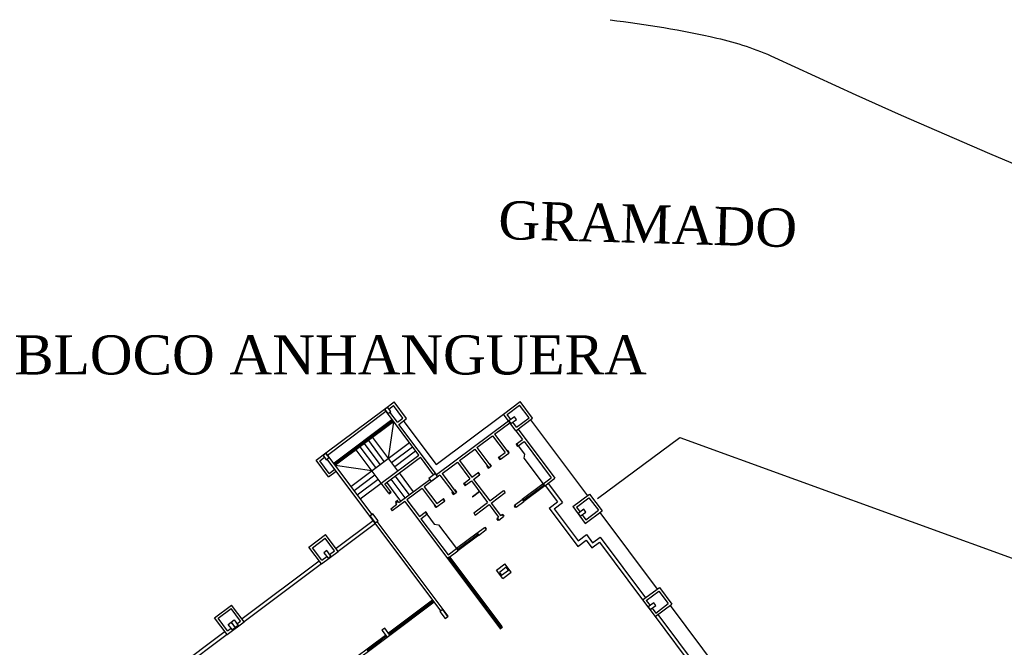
# Model space of a CAD drawing. Header units: millimetres. Extents: x 593 to 1794, y -180 to 570.
# Tile 13 of 71: x 946 to 1003, y 72 to 108. Entities that reach past the tile are written whole.
import ezdxf

# ---------------------------------------------------------------- set-up
doc = ezdxf.new("R2010")
doc.units = ezdxf.units.MM
doc.header["$MEASUREMENT"] = 0
doc.layers.add('Layout - Marco Polo', color=252, linetype='Continuous', lineweight=25)
doc.layers.add('Textos - Marco Polo', color=143, linetype='Continuous', lineweight=25)
doc.styles.add('Dutch801RmBT', font='dutch.ttf')
doc.styles.add('TimesNewRoman', font='times.ttf')

msp = doc.modelspace()

# ---------------------------------------------------------------- linework, layer by layer
at = {"layer": 'Layout - Marco Polo'}
for p, q in [((967.218, 85.883), (967.779, 86.303)), ((967.48, 85.892), (967.748, 86.093)), ((968.288, 85.372), (967.748, 86.093)), ((968.498, 85.342), (967.779, 86.303)), ((974.061, 85.603), (975.022, 86.323)), ((974.271, 85.573), (974.991, 86.113)), ((975.531, 85.392), (974.991, 86.113)), ((975.741, 85.362), (975.022, 86.323)), ((963.856, 83.366), (967.218, 85.883)), ((963.946, 83.246), (967.308, 85.763)), ((969.196, 83.242), (967.218, 85.883)), ((967.405, 85.992), (967.245, 85.872)), ((967.245, 85.872), (967.425, 85.632)), ((967.585, 85.752), (967.405, 85.992)), ((967.425, 85.632), (967.585, 85.752)), ((967.968, 85.133), (967.533, 85.713)), ((970.191, 82.706), (974.061, 85.603)), ((974.78, 84.643), (974.061, 85.603)), ((974.481, 85.293), (974.271, 85.573)), ((974.693, 85.452), (974.373, 85.212)), ((974.813, 85.292), (974.693, 85.452)), ((967.648, 85.268), (964.325, 82.781)), ((967.738, 85.148), (964.415, 82.661)), ((966.579, 84.401), (967.64, 85.195)), ((966.604, 84.367), (967.665, 85.161)), ((967.456, 83.063), (967.758, 85.163)), ((967.648, 85.268), (967.608, 85.238)), ((967.608, 85.238), (967.697, 85.118)), ((967.648, 85.268), (967.668, 85.283)), ((967.648, 85.268), (967.738, 85.148)), ((967.738, 85.148), (967.648, 85.268)), ((967.697, 85.118), (967.738, 85.148)), ((967.738, 85.148), (967.758, 85.163)), ((967.968, 85.133), (968.288, 85.372)), ((968.057, 85.013), (968.498, 85.342)), ((970.215, 82.131), (968.057, 85.013)), ((968.337, 85.182), (970.191, 82.706)), ((970.215, 82.131), (974.346, 85.223)), ((973.555, 84.444), (974.435, 85.103)), ((974.373, 85.212), (974.492, 85.052)), ((974.492, 85.052), (974.813, 85.292)), ((974.81, 84.853), (974.6, 85.133)), ((974.78, 84.643), (975.741, 85.362)), ((974.81, 84.853), (975.531, 85.392)), ((975.621, 85.272), (978.887, 80.909)), ((965.499, 83.592), (966.539, 84.371)), ((965.523, 83.558), (966.564, 84.337)), ((966.547, 84.444), (966.507, 84.414)), ((966.507, 84.414), (966.597, 84.294)), ((966.637, 84.324), (966.547, 84.444)), ((966.597, 84.294), (966.637, 84.324)), ((972.534, 83.68), (973.435, 84.354)), ((973.435, 84.354), (974.154, 83.393)), ((973.555, 84.444), (974.364, 83.363)), ((974.78, 84.643), (975.155, 84.142)), ((974.9, 84.733), (977.013, 81.911)), ((965.294, 81.445), (968.656, 83.962)), ((966.975, 82.704), (966.076, 83.904)), ((967.216, 82.883), (966.317, 84.084)), ((967.995, 82.343), (966.557, 84.264)), ((974.818, 83.891), (974.786, 83.867)), ((974.786, 83.867), (974.876, 83.747)), ((974.818, 83.891), (975.155, 84.142)), ((974.818, 83.891), (974.908, 83.771)), ((974.908, 83.771), (974.818, 83.891)), ((974.876, 83.747), (974.908, 83.771)), ((974.908, 83.771), (975.245, 84.022)), ((974.908, 83.771), (975.268, 83.29)), ((975.245, 84.022), (976.803, 81.941)), ((979.464, 80.748), (984.2, 84.264)), ((984.2, 84.264), (1013.349, 73.663)), ((963.296, 82.947), (963.856, 83.366)), ((963.861, 83.339), (963.701, 83.219)), ((963.701, 83.219), (963.881, 82.979)), ((966.508, 79.824), (963.856, 83.366)), ((964.041, 83.099), (963.861, 83.339)), ((964.398, 82.768), (965.458, 83.562)), ((964.423, 82.734), (965.483, 83.528)), ((965.466, 83.635), (965.426, 83.605)), ((965.426, 83.605), (965.516, 83.485)), ((965.556, 83.515), (965.466, 83.635)), ((965.516, 83.485), (965.556, 83.515)), ((967.034, 81.623), (965.596, 83.545)), ((966.735, 82.524), (965.836, 83.725)), ((967.034, 81.623), (969.196, 83.242)), ((967.635, 82.823), (968.836, 83.722)), ((967.815, 82.583), (969.016, 83.482)), ((971.534, 82.931), (972.414, 83.59)), ((972.414, 83.59), (973.223, 82.509)), ((972.534, 83.68), (973.343, 82.599)), ((973.798, 83.127), (974.154, 83.393)), ((973.888, 83.007), (974.364, 83.363)), ((974.306, 83.507), (974.274, 83.483)), ((974.274, 83.483), (974.364, 83.363)), ((974.396, 83.387), (974.306, 83.507)), ((974.364, 83.363), (974.396, 83.387)), ((975.268, 83.29), (975.237, 83.073)), ((964.015, 81.986), (963.296, 82.947)), ((963.506, 82.917), (963.776, 83.119)), ((964.045, 82.196), (963.506, 82.917)), ((963.881, 82.979), (964.041, 83.099)), ((970.463, 74.29), (963.931, 83.016)), ((964.305, 82.766), (964.325, 82.781)), ((964.365, 82.811), (964.325, 82.781)), ((964.325, 82.781), (964.415, 82.661)), ((964.325, 82.781), (964.415, 82.661)), ((964.455, 82.691), (964.365, 82.811)), ((964.395, 82.646), (964.415, 82.661)), ((966.495, 82.344), (964.395, 82.646)), ((964.415, 82.661), (964.455, 82.691)), ((967.244, 81.593), (969.286, 83.122)), ((970.05, 82.101), (969.286, 83.122)), ((970.533, 82.181), (971.414, 82.841)), ((971.414, 82.841), (972.133, 81.88)), ((971.534, 82.931), (972.253, 81.97)), ((973.133, 82.629), (973.101, 82.605)), ((973.133, 82.629), (973.223, 82.509)), ((973.223, 82.509), (973.133, 82.629)), ((973.285, 82.743), (973.253, 82.719)), ((973.253, 82.719), (973.343, 82.599)), ((973.253, 82.719), (973.343, 82.599)), ((973.375, 82.623), (973.285, 82.743)), ((973.343, 82.599), (973.375, 82.623)), ((973.798, 83.127), (973.766, 83.103)), ((973.766, 83.103), (973.856, 82.983)), ((973.798, 83.127), (973.888, 83.007)), ((973.888, 83.007), (973.798, 83.127)), ((973.856, 82.983), (973.888, 83.007)), ((975.237, 83.073), (976.342, 81.596)), ((964.015, 81.986), (964.455, 82.316)), ((964.045, 82.196), (964.365, 82.436)), ((965.474, 81.205), (966.675, 82.104)), ((968.894, 81.142), (968.085, 82.223)), ((970.413, 82.092), (969.512, 81.417)), ((970.158, 82.182), (969.782, 81.9)), ((970.278, 82.022), (970.158, 82.182)), ((970.413, 82.092), (971.222, 81.011)), ((970.533, 82.181), (971.342, 81.101)), ((972.253, 81.97), (972.589, 82.222)), ((972.343, 81.85), (972.679, 82.102)), ((972.343, 81.85), (972.679, 82.102)), ((972.621, 82.246), (972.589, 82.222)), ((972.589, 82.222), (972.679, 82.102)), ((972.589, 82.222), (972.679, 82.102)), ((972.711, 82.126), (972.621, 82.246)), ((972.679, 82.102), (972.711, 82.126)), ((973.101, 82.605), (973.191, 82.485)), ((973.191, 82.485), (973.223, 82.509)), ((973.223, 82.509), (973.343, 82.599)), ((973.223, 82.509), (973.343, 82.599)), ((965.654, 80.965), (966.855, 81.864)), ((965.834, 80.725), (967.034, 81.623)), ((967.466, 81.047), (967.034, 81.623)), ((967.586, 81.137), (967.244, 81.593)), ((968.174, 80.602), (967.364, 81.683)), ((968.414, 80.782), (967.605, 81.863)), ((968.654, 80.962), (967.845, 82.043)), ((968.053, 80.513), (969.827, 81.84)), ((969.782, 81.9), (969.902, 81.74)), ((969.902, 81.74), (970.278, 82.022)), ((971.796, 81.628), (971.764, 81.604)), ((971.764, 81.604), (971.854, 81.484)), ((971.796, 81.628), (972.133, 81.88)), ((971.796, 81.628), (971.886, 81.508)), ((971.886, 81.508), (971.796, 81.628)), ((971.854, 81.484), (971.886, 81.508)), ((971.886, 81.508), (972.223, 81.76)), ((971.886, 81.508), (972.223, 81.76)), ((972.223, 81.76), (973.151, 80.519)), ((972.343, 81.85), (973.272, 80.609)), ((976.342, 81.596), (975.142, 80.697)), ((975.227, 80.667), (976.347, 81.506)), ((976.357, 81.576), (976.317, 81.546)), ((976.317, 81.546), (976.377, 81.466)), ((976.342, 81.596), (976.803, 81.941)), ((976.342, 81.596), (976.432, 81.476)), ((976.417, 81.496), (976.357, 81.576)), ((976.377, 81.466), (976.417, 81.496)), ((976.432, 81.476), (977.013, 81.911)), ((976.464, 81.5), (977.169, 80.56)), ((976.625, 81.62), (977.449, 80.52)), ((967.586, 81.137), (967.466, 81.047)), ((967.586, 81.137), (967.466, 81.047)), ((967.466, 81.047), (967.49, 81.015)), ((967.49, 81.015), (967.61, 81.105)), ((967.61, 81.105), (967.586, 81.137)), ((969.392, 81.327), (968.512, 80.668)), ((969.392, 81.327), (970.201, 80.247)), ((969.512, 81.417), (970.231, 80.457)), ((971.122, 81.123), (971.09, 81.099)), ((971.09, 81.099), (971.18, 80.979)), ((971.122, 81.123), (971.212, 81.003)), ((971.212, 81.003), (971.122, 81.123)), ((971.18, 80.979), (971.212, 81.003)), ((971.212, 81.003), (971.342, 81.101)), ((971.284, 81.245), (971.252, 81.221)), ((971.252, 81.221), (971.342, 81.101)), ((971.252, 81.221), (971.342, 81.101)), ((971.374, 81.125), (971.284, 81.245)), ((971.342, 81.101), (971.374, 81.125)), ((972.681, 81.148), (972.281, 80.848)), ((972.693, 81.132), (972.293, 80.832)), ((973.272, 80.609), (974.072, 81.208)), ((973.361, 80.489), (974.162, 81.088)), ((974.072, 81.208), (974.162, 81.088)), ((976.432, 81.476), (975.232, 80.577)), ((978.046, 80.28), (979.007, 80.999)), ((979.007, 80.999), (979.726, 80.038)), ((967.585, 80.162), (967.933, 80.423)), ((968.392, 80.578), (967.675, 80.042)), ((967.97, 80.625), (967.849, 80.535)), ((967.849, 80.535), (967.873, 80.503)), ((967.994, 80.593), (967.873, 80.503)), ((967.873, 80.503), (967.994, 80.593)), ((967.933, 80.423), (967.873, 80.503)), ((967.97, 80.625), (967.958, 80.64)), ((967.994, 80.593), (967.97, 80.625)), ((968.053, 80.513), (967.994, 80.593)), ((968.392, 80.578), (970.849, 77.296)), ((968.512, 80.668), (969.231, 79.708)), ((970.111, 80.367), (970.079, 80.343)), ((970.111, 80.367), (970.201, 80.247)), ((970.201, 80.247), (970.111, 80.367)), ((970.201, 80.247), (970.668, 80.596)), ((970.231, 80.457), (970.578, 80.716)), ((970.61, 80.74), (970.578, 80.716)), ((970.578, 80.716), (970.668, 80.596)), ((970.578, 80.716), (970.668, 80.596)), ((970.7, 80.62), (970.61, 80.74)), ((970.668, 80.596), (970.7, 80.62)), ((972.281, 80.848), (972.293, 80.832)), ((972.351, 79.92), (973.151, 80.519)), ((972.441, 79.8), (973.241, 80.399)), ((973.241, 80.399), (973.781, 79.679)), ((973.361, 80.489), (973.901, 79.769)), ((974.701, 80.368), (975.142, 80.697)), ((974.701, 80.368), (974.791, 80.248)), ((974.791, 80.248), (975.232, 80.577)), ((975.142, 80.697), (975.232, 80.577)), ((975.197, 80.707), (975.157, 80.677)), ((975.157, 80.677), (975.217, 80.597)), ((975.257, 80.627), (975.197, 80.707)), ((975.217, 80.597), (975.257, 80.627)), ((976.688, 80.2), (977.169, 80.56)), ((976.968, 80.16), (977.449, 80.52)), ((978.256, 80.25), (978.977, 80.789)), ((978.977, 80.789), (979.516, 80.069)), ((966.56, 79.863), (966.4, 79.743)), ((966.86, 79.463), (966.56, 79.863)), ((967.585, 80.162), (967.675, 80.042)), ((969.231, 79.708), (969.567, 79.959)), ((969.321, 79.588), (969.657, 79.839)), ((969.599, 79.983), (969.567, 79.959)), ((969.567, 79.959), (969.657, 79.839)), ((969.567, 79.959), (969.657, 79.839)), ((969.689, 79.863), (969.599, 79.983)), ((969.657, 79.839), (969.689, 79.863)), ((969.657, 79.839), (970.076, 79.279)), ((970.079, 80.343), (970.169, 80.223)), ((970.169, 80.223), (970.201, 80.247)), ((972.351, 79.92), (972.441, 79.8)), ((973.901, 79.769), (973.981, 79.828)), ((973.981, 79.828), (974.071, 79.708)), ((974.036, 79.838), (973.996, 79.808)), ((973.996, 79.808), (974.056, 79.728)), ((974.096, 79.758), (974.036, 79.838)), ((974.716, 80.348), (974.676, 80.318)), ((974.676, 80.318), (974.736, 80.238)), ((974.776, 80.268), (974.716, 80.348)), ((974.736, 80.238), (974.776, 80.268)), ((976.688, 80.2), (978.336, 77.999)), ((976.968, 80.16), (978.347, 78.319)), ((978.046, 80.28), (978.765, 79.319)), ((978.256, 80.25), (978.466, 79.97)), ((978.678, 80.128), (978.358, 79.889)), ((978.358, 79.889), (978.478, 79.729)), ((978.478, 79.729), (978.798, 79.968)), ((978.586, 79.81), (978.796, 79.529)), ((978.798, 79.968), (978.678, 80.128)), ((978.765, 79.319), (979.726, 80.038)), ((978.796, 79.529), (979.516, 80.069)), ((979.606, 79.949), (982.902, 75.546)), ((966.583, 79.474), (964.441, 77.871)), ((966.702, 79.314), (964.561, 77.711)), ((966.4, 79.743), (966.699, 79.343)), ((966.699, 79.343), (966.86, 79.463)), ((970.884, 73.981), (966.809, 79.424)), ((969.321, 79.588), (970.879, 77.506)), ((970.076, 79.279), (970.328, 79.243)), ((970.328, 79.243), (971.359, 77.866)), ((973.676, 79.569), (973.656, 79.554)), ((973.716, 79.599), (973.676, 79.569)), ((973.676, 79.569), (973.736, 79.489)), ((973.701, 79.619), (973.781, 79.679)), ((973.701, 79.619), (973.791, 79.499)), ((973.776, 79.519), (973.716, 79.599)), ((973.736, 79.489), (973.776, 79.519)), ((973.791, 79.499), (974.071, 79.708)), ((974.056, 79.728), (974.096, 79.758)), ((962.881, 77.952), (963.842, 78.671)), ((964.561, 77.711), (963.842, 78.671)), ((972.56, 78.765), (971.359, 77.866)), ((971.444, 77.836), (972.565, 78.675)), ((972.575, 78.745), (972.535, 78.715)), ((972.535, 78.715), (972.595, 78.635)), ((972.54, 78.75), (972.98, 79.079)), ((972.56, 78.765), (972.65, 78.645)), ((972.635, 78.665), (972.575, 78.745)), ((972.595, 78.635), (972.635, 78.665)), ((972.63, 78.63), (973.07, 78.959)), ((972.98, 79.079), (973.07, 78.959)), ((973.035, 79.089), (972.995, 79.059)), ((972.995, 79.059), (973.055, 78.979)), ((973.095, 79.009), (973.035, 79.089)), ((973.055, 78.979), (973.095, 79.009)), ((978.347, 78.319), (978.827, 78.678)), ((978.827, 78.678), (979.187, 78.198)), ((963.091, 77.922), (963.812, 78.461)), ((964.351, 77.741), (963.812, 78.461)), ((972.65, 78.645), (971.449, 77.746)), ((978.336, 77.999), (978.817, 78.358)), ((978.817, 78.358), (979.146, 77.918)), ((979.146, 77.918), (979.574, 78.239)), ((979.187, 78.198), (979.615, 78.519)), ((979.574, 78.239), (982.062, 74.916)), ((979.615, 78.519), (982.222, 75.036)), ((963.6, 76.991), (962.881, 77.952)), ((963.631, 77.201), (963.091, 77.922)), ((963.6, 76.991), (964.561, 77.711)), ((963.906, 77.751), (963.746, 77.631)), ((963.746, 77.631), (963.986, 77.311)), ((964.146, 77.431), (963.906, 77.751)), ((964.071, 77.531), (964.351, 77.741)), ((970.849, 77.296), (971.449, 77.746)), ((970.879, 77.506), (971.359, 77.866)), ((971.359, 77.866), (971.449, 77.746)), ((971.414, 77.876), (971.374, 77.846)), ((971.374, 77.846), (971.434, 77.766)), ((971.474, 77.796), (971.414, 77.876)), ((971.434, 77.766), (971.474, 77.796)), ((963.481, 77.152), (959.038, 73.825)), ((963.6, 76.991), (959.158, 73.665)), ((963.631, 77.201), (963.911, 77.411)), ((963.986, 77.311), (964.146, 77.431)), ((970.849, 77.296), (970.969, 77.386)), ((970.849, 77.296), (973.845, 73.294)), ((970.949, 77.371), (970.869, 77.311)), ((970.869, 77.311), (970.899, 77.271)), ((970.899, 77.271), (970.979, 77.331)), ((970.939, 77.301), (971.332, 76.775)), ((970.979, 77.331), (970.949, 77.371)), ((970.969, 77.386), (973.965, 73.383)), ((973.667, 76.627), (974.147, 76.986)), ((974.507, 76.506), (974.147, 76.986)), ((971.373, 76.805), (971.292, 76.745)), ((971.292, 76.745), (971.322, 76.705)), ((971.322, 76.705), (971.402, 76.765)), ((971.362, 76.735), (971.756, 76.209)), ((971.402, 76.765), (971.373, 76.805)), ((974.027, 76.146), (973.667, 76.627)), ((974.227, 76.796), (973.827, 76.497)), ((973.827, 76.497), (973.947, 76.336)), ((973.947, 76.336), (974.347, 76.636)), ((974.027, 76.146), (974.507, 76.506)), ((974.347, 76.636), (974.227, 76.796)), ((971.796, 76.239), (971.716, 76.179)), ((971.716, 76.179), (971.746, 76.139)), ((971.746, 76.139), (971.826, 76.199)), ((971.786, 76.169), (972.18, 75.643)), ((971.826, 76.199), (971.796, 76.239)), ((972.22, 75.673), (972.14, 75.613)), ((972.14, 75.613), (972.17, 75.573)), ((972.17, 75.573), (972.25, 75.633)), ((972.21, 75.603), (972.604, 75.077)), ((972.25, 75.633), (972.22, 75.673)), ((982.062, 74.916), (983.022, 75.635)), ((982.272, 74.886), (982.992, 75.425)), ((982.992, 75.425), (983.531, 74.705)), ((983.022, 75.635), (983.741, 74.675)), ((967.448, 73.02), (969.989, 74.923)), ((967.538, 72.9), (970.079, 74.803)), ((969.402, 74.404), (969.988, 74.842)), ((969.416, 74.386), (970.001, 74.824)), ((970.004, 74.903), (969.964, 74.873)), ((969.964, 74.873), (970.024, 74.793)), ((970.079, 74.803), (969.989, 74.923)), ((970.064, 74.823), (970.004, 74.903)), ((970.024, 74.793), (970.064, 74.823)), ((972.644, 75.107), (972.564, 75.047)), ((972.564, 75.047), (972.594, 75.007)), ((972.594, 75.007), (972.674, 75.067)), ((972.634, 75.037), (973.028, 74.511)), ((972.674, 75.067), (972.644, 75.107)), ((982.062, 74.916), (982.781, 73.956)), ((982.272, 74.886), (982.486, 74.6)), ((982.698, 74.759), (982.377, 74.52)), ((982.818, 74.599), (982.698, 74.759)), ((982.811, 74.166), (983.531, 74.705)), ((957.462, 73.895), (958.438, 74.626)), ((957.672, 73.865), (958.408, 74.416)), ((958.948, 73.696), (958.408, 74.416)), ((959.158, 73.665), (958.438, 74.626)), ((968.777, 73.935), (969.362, 74.374)), ((968.79, 73.917), (969.376, 74.356)), ((969.379, 74.435), (969.339, 74.405)), ((969.339, 74.405), (969.399, 74.325)), ((969.439, 74.355), (969.379, 74.435)), ((969.399, 74.325), (969.439, 74.355)), ((970.571, 74.371), (970.411, 74.252)), ((970.411, 74.252), (970.711, 73.851)), ((970.871, 73.971), (970.571, 74.371)), ((973.068, 74.541), (972.988, 74.481)), ((972.988, 74.481), (973.018, 74.441)), ((973.018, 74.441), (973.098, 74.501)), ((973.058, 74.471), (973.451, 73.945)), ((973.098, 74.501), (973.068, 74.541)), ((982.377, 74.52), (982.497, 74.359)), ((982.497, 74.359), (982.818, 74.599)), ((982.605, 74.44), (982.811, 74.166)), ((982.781, 73.956), (983.741, 74.675)), ((983.634, 74.594), (986.96, 70.151)), ((958.181, 72.934), (957.462, 73.895)), ((958.211, 73.144), (957.672, 73.865)), ((958.181, 72.934), (959.158, 73.665)), ((958.246, 73.514), (958.406, 73.634)), ((958.406, 73.634), (958.646, 73.314)), ((958.422, 73.646), (958.583, 73.766)), ((958.662, 73.326), (958.422, 73.646)), ((958.583, 73.766), (958.822, 73.446)), ((958.747, 73.546), (958.948, 73.696)), ((968.151, 73.467), (968.737, 73.906)), ((968.165, 73.449), (968.75, 73.887)), ((968.754, 73.966), (968.714, 73.936)), ((968.714, 73.936), (968.774, 73.856)), ((968.814, 73.886), (968.754, 73.966)), ((968.774, 73.856), (968.814, 73.886)), ((970.711, 73.851), (970.871, 73.971)), ((970.871, 73.971), (970.884, 73.981)), ((973.491, 73.975), (973.411, 73.915)), ((973.411, 73.915), (973.441, 73.875)), ((973.441, 73.875), (973.521, 73.935)), ((973.481, 73.905), (973.875, 73.379)), ((973.521, 73.935), (973.491, 73.975)), ((982.781, 73.956), (985.304, 70.586)), ((982.941, 74.076), (985.584, 70.545)), ((958.061, 73.094), (953.618, 69.768)), ((958.211, 73.144), (958.411, 73.294)), ((958.486, 73.194), (958.246, 73.514)), ((958.646, 73.314), (958.486, 73.194)), ((958.822, 73.446), (958.662, 73.326)), ((967.238, 73.3), (967.078, 73.18)), ((967.078, 73.18), (967.378, 72.78)), ((967.538, 72.9), (967.238, 73.3)), ((967.538, 72.9), (967.448, 73.02)), ((967.538, 72.9), (967.448, 73.02)), ((967.503, 73.03), (967.463, 73)), ((967.463, 73), (967.523, 72.92)), ((967.563, 72.95), (967.503, 73.03)), ((967.526, 72.999), (968.111, 73.437)), ((967.539, 72.981), (968.125, 73.419)), ((968.128, 73.498), (968.088, 73.468)), ((968.088, 73.468), (968.148, 73.388)), ((968.188, 73.418), (968.128, 73.498)), ((968.148, 73.388), (968.188, 73.418)), ((973.915, 73.409), (973.835, 73.349)), ((973.835, 73.349), (973.865, 73.309)), ((973.965, 73.383), (973.845, 73.294)), ((973.845, 73.294), (973.869, 73.262)), ((973.865, 73.309), (973.945, 73.368)), ((973.869, 73.262), (973.989, 73.351)), ((973.945, 73.368), (973.915, 73.409)), ((973.989, 73.351), (973.965, 73.383)), ((973.989, 73.351), (974.003, 73.333)), ((958.181, 72.934), (953.738, 69.608)), ((964.662, 70.935), (967.288, 72.9)), ((964.752, 70.814), (967.378, 72.78)), ((966.594, 72.287), (966.923, 72.534)), ((966.933, 72.604), (966.893, 72.574)), ((966.893, 72.574), (966.953, 72.494)), ((966.993, 72.524), (966.933, 72.604)), ((966.953, 72.494), (966.993, 72.524)), ((966.963, 72.564), (967.293, 72.81)), ((967.303, 72.88), (967.263, 72.85)), ((967.263, 72.85), (967.323, 72.77)), ((967.378, 72.78), (967.288, 72.9)), ((967.363, 72.8), (967.303, 72.88)), ((967.323, 72.77), (967.363, 72.8)), ((967.378, 72.78), (967.538, 72.9)), ((967.523, 72.92), (967.563, 72.95)), ((966.225, 72.011), (966.554, 72.257)), ((966.564, 72.327), (966.524, 72.297)), ((966.524, 72.297), (966.584, 72.217)), ((966.624, 72.247), (966.564, 72.327)), ((966.584, 72.217), (966.624, 72.247))]:
    msp.add_line(p, q, dxfattribs=at)
msp.add_lwpolyline([(980.198, 108.261, -0.027928), (986.33, 107.22), (986.33, 107.22, -0.049992), (989.63, 106.112), (989.63, 106.112), (994.32, 103.962), (994.32, 103.962), (996.918, 102.786), (996.918, 102.786), (1002.002, 100.589), (1002.002, 100.589), (1013.181, 95.873)], format="xyb", dxfattribs=at)

# ---------------------------------------------------------------- texts
at = {"layer": 'Textos - Marco Polo', "insert": (973.744, 95.639), "char_height": 2.2, "width": 18.48, "attachment_point": 7, "rotation": 358.4023, "line_spacing_factor": 0.9, "style": 'TimesNewRoman'}
msp.add_mtext('GRAMADO', dxfattribs=at)
at = {"layer": 'Textos - Marco Polo', "lineweight": 5, "insert": (945.951, 87.848), "char_height": 2.25, "width": 43.2, "attachment_point": 7, "line_spacing_factor": 0.9, "style": 'Dutch801RmBT'}
msp.add_mtext('BLOCO ANHANGUERA', dxfattribs=at)

doc.saveas('drawing.dxf')
